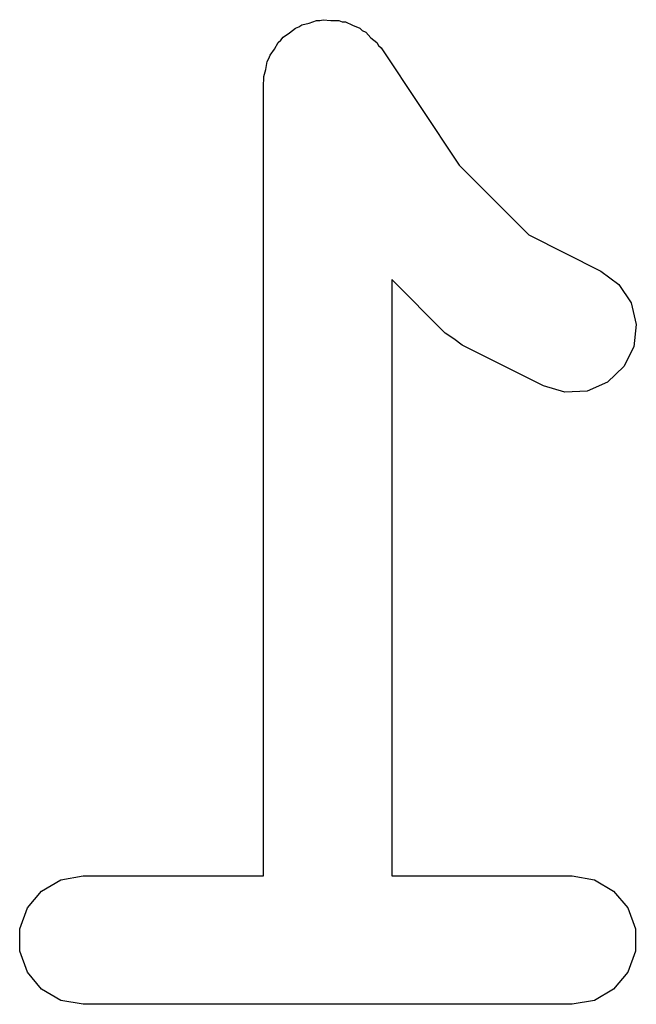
# Model space of a CAD drawing. Extents: x 93.7 to 160.2, y -161.6 to -97.7.
# Tile 3 of 30: x 119.3 to 120.7, y -126 to -123.7. Entities that reach past the tile are written whole.
import ezdxf

# ---------------------------------------------------------------- set-up
doc = ezdxf.new("R2010")
doc.units = 0
doc.header["$MEASUREMENT"] = 0
doc.layers.add('BLACK', color=7, linetype='CONTINUOUS')

msp = doc.modelspace()

# ---------------------------------------------------------------- linework, layer by layer
at = {"layer": 'Black'}
for p, q in [((119.906, -123.758), (119.913, -123.753)), ((119.913, -123.753), (119.93, -123.749)), ((119.93, -123.749), (119.947, -123.743)), ((119.947, -123.743), (119.955, -123.743)), ((119.955, -123.743), (119.963, -123.741)), ((119.963, -123.741), (119.981, -123.743)), ((119.981, -123.743), (119.999, -123.743)), ((119.999, -123.743), (120.007, -123.746)), ((120.007, -123.746), (120.015, -123.746)), ((120.015, -123.746), (120.031, -123.754)), ((120.031, -123.754), (120.048, -123.761)), ((119.869, -123.782), (119.884, -123.772)), ((119.884, -123.772), (119.898, -123.761)), ((119.898, -123.761), (119.906, -123.758)), ((120.048, -123.761), (120.054, -123.766)), ((120.054, -123.766), (120.062, -123.77)), ((120.062, -123.77), (120.074, -123.783)), ((119.849, -123.81), (119.858, -123.794)), ((119.858, -123.794), (119.864, -123.789)), ((119.864, -123.789), (119.869, -123.782)), ((120.074, -123.783), (120.088, -123.794)), ((120.088, -123.794), (120.092, -123.801)), ((120.092, -123.801), (120.098, -123.807)), ((119.836, -123.832), (119.839, -123.824)), ((119.839, -123.824), (119.849, -123.81)), ((120.098, -123.807), (120.28, -124.081)), ((119.829, -123.857), (119.832, -123.839)), ((119.832, -123.839), (119.836, -123.832)), ((119.824, -123.874), (119.829, -123.857)), ((119.823, -123.89), (119.824, -123.882)), ((119.823, -125.74), (119.823, -123.89)), ((119.824, -123.882), (119.824, -123.874)), ((120.28, -124.081), (120.443, -124.243)), ((120.443, -124.243), (120.611, -124.328)), ((120.611, -124.328), (120.653, -124.359)), ((120.248, -124.473), (120.123, -124.348)), ((120.123, -124.348), (120.123, -125.74)), ((120.653, -124.359), (120.682, -124.402)), ((120.682, -124.402), (120.694, -124.453)), ((120.694, -124.453), (120.688, -124.505)), ((120.268, -124.486), (120.248, -124.473)), ((120.287, -124.501), (120.268, -124.486)), ((120.477, -124.596), (120.287, -124.501)), ((120.688, -124.505), (120.665, -124.551)), ((120.665, -124.551), (120.627, -124.587)), ((120.527, -124.611), (120.477, -124.596)), ((120.627, -124.587), (120.579, -124.608)), ((120.579, -124.608), (120.527, -124.611)), ((119.305, -125.776), (119.35, -125.749)), ((119.35, -125.749), (119.402, -125.74)), ((119.402, -125.74), (119.823, -125.74)), ((120.123, -125.74), (120.544, -125.74)), ((120.544, -125.74), (120.596, -125.749)), ((120.596, -125.749), (120.641, -125.776)), ((119.272, -125.815), (119.305, -125.776)), ((120.641, -125.776), (120.674, -125.815)), ((119.254, -125.864), (119.272, -125.815)), ((120.674, -125.815), (120.692, -125.864)), ((119.254, -125.916), (119.254, -125.864)), ((120.692, -125.864), (120.692, -125.916)), ((119.272, -125.965), (119.254, -125.916)), ((120.692, -125.916), (120.674, -125.965)), ((119.305, -126.005), (119.272, -125.965)), ((120.674, -125.965), (120.641, -126.005)), ((119.35, -126.031), (119.305, -126.005)), ((120.641, -126.005), (120.596, -126.031)), ((119.402, -126.04), (119.35, -126.031)), ((120.596, -126.031), (120.544, -126.04)), ((120.544, -126.04), (119.402, -126.04))]:
    msp.add_line(p, q, dxfattribs=at)

doc.saveas('drawing.dxf')
